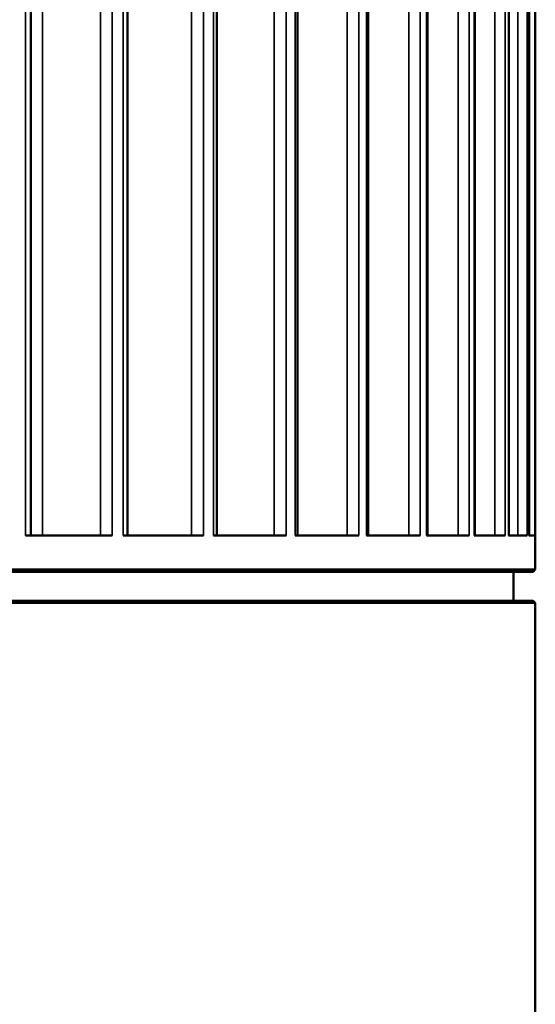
# Model space of a CAD drawing. Header units: millimetres. Extents: x 38 to 2514, y 38 to 1622.
# Tile 196 of 244: x 1771 to 1807, y 743 to 811. Entities that reach past the tile are written whole.
import ezdxf

# ---------------------------------------------------------------- set-up
doc = ezdxf.new("R2010")
doc.units = ezdxf.units.MM
doc.header["$LTSCALE"] = 7.692308
doc.layers.add('Visible (ISO)', color=7, linetype='Continuous', lineweight=50)
doc.layers.add('Visible Narrow (ISO)', color=7, linetype='Continuous', lineweight=35)

msp = doc.modelspace()

# ---------------------------------------------------------------- linework, layer by layer
at = {"layer": 'Visible (ISO)'}
for p, q in [((1772.192, 926.795), (1772.192, 775.343)), ((1778.842, 926.606), (1778.842, 775.343)), ((1785, 926.434), (1785, 775.343)), ((1790.558, 926.233), (1790.558, 775.343)), ((1795.424, 926.002), (1795.424, 775.343)), ((1799.512, 925.811), (1799.512, 775.343)), ((1802.754, 925.517), (1802.754, 775.343)), ((1805.093, 925.314), (1805.093, 775.343)), ((1806.49, 925.143), (1806.49, 775.343)), ((1806.923, 772.993), (1806.923, 924.943)), ((1771.826, 775.343), (1777.798, 775.343)), ((1778.546, 775.343), (1784.083, 775.343)), ((1784.768, 775.343), (1789.775, 775.343)), ((1790.386, 775.343), (1794.777, 775.343)), ((1795.302, 775.343), (1799.002, 775.343)), ((1799.434, 775.343), (1802.379, 775.343)), ((1802.71, 775.343), (1804.851, 775.343)), ((1805.074, 775.343), (1806.373, 775.343)), ((1806.486, 775.343), (1806.921, 775.343)), ((1806.923, 772.993), (1691.923, 772.993)), ((1806.773, 772.843), (1806.923, 772.993)), ((1806.773, 772.843), (1692.073, 772.843)), ((1805.423, 770.843), (1805.423, 772.843)), ((1691.923, 770.693), (1806.923, 770.693)), ((1692.073, 770.843), (1806.773, 770.843)), ((1806.773, 770.843), (1806.923, 770.693)), ((1806.923, 726.643), (1806.923, 770.693))]:
    msp.add_line(p, q, dxfattribs=at)
at = {"layer": 'Visible Narrow (ISO)'}
for p, q in [((1772.999, 929.943), (1772.999, 775.343)), ((1776.997, 927.247), (1776.997, 775.343)), ((1783.263, 927.247), (1783.263, 775.343)), ((1788.95, 927.247), (1788.95, 775.343)), ((1793.961, 927.247), (1793.961, 775.343)), ((1798.21, 927.247), (1798.21, 775.343)), ((1801.624, 927.247), (1801.624, 775.343)), ((1804.144, 927.247), (1804.144, 775.343)), ((1805.729, 927.247), (1805.729, 775.343)), ((1771.825, 924.943), (1771.826, 775.343)), ((1777.798, 924.943), (1777.798, 775.343)), ((1778.546, 924.943), (1778.546, 775.343)), ((1784.083, 924.943), (1784.083, 775.343)), ((1784.768, 924.943), (1784.768, 775.343)), ((1789.775, 924.943), (1789.775, 775.343)), ((1790.385, 924.943), (1790.386, 775.343)), ((1794.776, 924.943), (1794.777, 775.343)), ((1795.302, 924.943), (1795.302, 775.343)), ((1799.002, 924.943), (1799.002, 775.343)), ((1799.434, 924.943), (1799.434, 775.343)), ((1802.379, 924.943), (1802.379, 775.343)), ((1802.709, 924.943), (1802.71, 775.343)), ((1804.85, 924.943), (1804.851, 775.343)), ((1805.073, 924.943), (1805.074, 775.343)), ((1806.373, 924.943), (1806.373, 775.343)), ((1806.485, 924.943), (1806.486, 775.343)), ((1806.921, 924.943), (1806.921, 775.343)), ((1772.215, 775.343), (1772.215, 824.843))]:
    msp.add_line(p, q, dxfattribs=at)

doc.saveas('drawing.dxf')
